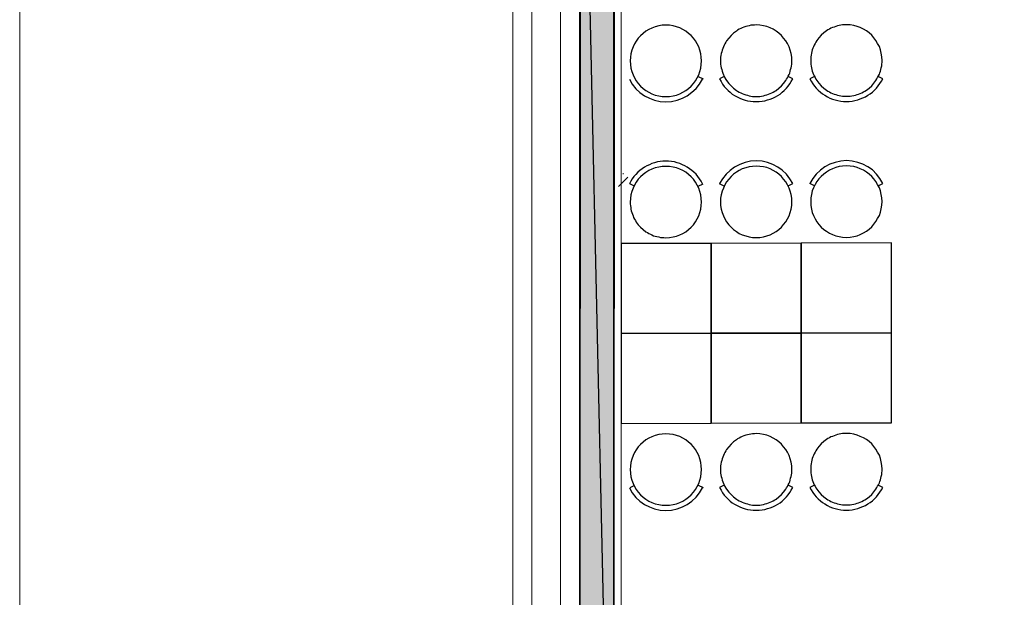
# Model space of a CAD drawing. Header units: millimetres. Extents: x 13115352 to 26511604, y 2875787 to 5794155.
# Tile 86 of 115: x 13250540 to 13257200, y 2883815 to 2887725. Entities that reach past the tile are written whole.
import ezdxf

# ---------------------------------------------------------------- set-up
doc = ezdxf.new("R2010")
doc.units = ezdxf.units.MM
doc.layers.get('0').update_dxf_attribs({"lineweight": 0})
doc.layers.get('Defpoints').update_dxf_attribs({"lineweight": 0})
doc.layers.add('A Counter', color=7, linetype='Continuous', lineweight=25)
doc.layers.add('CKD Equipments', color=5, linetype='Continuous', lineweight=0)
doc.layers.add('CT-WALL HATCH', color=250, linetype='Continuous')

msp = doc.modelspace()

# ---------------------------------------------------------------- hatches: boundary and pattern name
at = {"true_color": 0xdcdcdc}
h = msp.add_hatch(color=254, dxfattribs=at)
h.paths.add_polyline_path([(13254557.8, 2890841.4), (13254328.2, 2890841.4), (13254557.8, 2880524.5)])
h.paths.add_polyline_path([(13254328.2, 2890841.4), (13254557.8, 2880524.5), (13254328.2, 2880524.5)])
at = {"layer": 'CT-WALL HATCH'}
h = msp.add_hatch(dxfattribs=at)
h.set_pattern_fill('ANSI31', color=0, scale=50)
h.set_pattern_definition([(45, (-64356.44, 0), (-112.2532015, 112.2532015), [])])
h.paths.add_polyline_path([(13255253.8, 2881295.1, 0.006604), (13255222.3, 2881294.7), (13255222.3, 2880157.1), (13255253.8, 2880157.1)])
h.paths.add_polyline_path([(13257676.3, 2881297.6, 0.006603), (13257644.7, 2881298), (13257644.7, 2880160), (13257676.3, 2880160)])
h.paths.add_polyline_path([(13254613.3, 2895259.6), (13254997, 2895259.6), (13254997, 2895432.6), (13254613.3, 2895432.6)], flags=9)
h.paths.add_polyline_path([(13255577.7, 2897126.7), (13255876.1, 2897126.7), (13255876.1, 2897298.9), (13255577.7, 2897298.9)], flags=9)
h.paths.add_polyline_path([(13255088.7, 2895190.2), (13255387.2, 2895190.2), (13255387.2, 2895362.4), (13255088.7, 2895362.4)], flags=9)
h.paths.add_polyline_path([(13256189, 2895240.9), (13256368.7, 2895240.9), (13256368.7, 2895411.5), (13256189, 2895411.5)], flags=9)
h.paths.add_polyline_path([(13256077.9, 2895581.4), (13256712, 2895581.4), (13256712, 2895907.4), (13256077.9, 2895907.4)], flags=9)
h.paths.add_polyline_path([(13256631.7, 2895160.5), (13257176, 2895160.5), (13257176, 2895564.1), (13256631.7, 2895564.1)], flags=9)
h.paths.add_polyline_path([(13255569.4, 2895240), (13255749, 2895240), (13255749, 2895410.6), (13255569.4, 2895410.6)], flags=9)
h.paths.add_polyline_path([(13265998.5, 2891210.9), (13266591.6, 2891210.9), (13266591.6, 2891541.4), (13265998.5, 2891541.4)], flags=9)
h.paths.add_polyline_path([(13262488.9, 2896869.7), (13262913.4, 2896869.8), (13262913.5, 2896569.5), (13262488.9, 2896569.4)], flags=9)
h.paths.add_polyline_path([(13254613.3, 2896377.2), (13254997, 2896377.2), (13254997, 2896550.1), (13254613.3, 2896550.1)], flags=9)
h.paths.add_polyline_path([(13274583.1, 2894878.2), (13275501.8, 2894878.2), (13275501.8, 2895211.9), (13274583.1, 2895211.9)], flags=9)
h.paths.add_polyline_path([(13255093.9, 2896197.4), (13255428.4, 2896197.4), (13255428.4, 2896481.7), (13255093.9, 2896481.7)], flags=9)
h.paths.add_polyline_path([(13257121.5, 2895833.2), (13257820, 2895833.2), (13257820, 2896083.4), (13257121.5, 2896083.4)], flags=9)
h.paths.add_polyline_path([(13256284.8, 2896047.4), (13257232.3, 2896047.4), (13257232.3, 2896411.3), (13256284.8, 2896411.3)], flags=9)
h.paths.add_polyline_path([(13254807.1, 2897027.2), (13255190.8, 2897027.2), (13255190.8, 2897200.1), (13254807.1, 2897200.1)], flags=9)
h.paths.add_polyline_path([(13256182, 2896646.4), (13256776.5, 2896646.4), (13256776.5, 2896758.3), (13256182, 2896758.3)], flags=9)
h.paths.add_polyline_path([(13256858.8, 2896721.8), (13257320, 2896721.8), (13257320, 2896912.9), (13256858.8, 2896912.9)], flags=9)
h.paths.add_polyline_path([(13257897.4, 2896557.1), (13258678.6, 2896557.1), (13258678.6, 2896729.1), (13257897.4, 2896729.1)], flags=9)
h.paths.add_polyline_path([(13257870.2, 2896868.6), (13258146.1, 2896868.6), (13258146.1, 2896964.2), (13257870.2, 2896964.2)], flags=9)
h.paths.add_polyline_path([(13258284.5, 2896868.6), (13258560.5, 2896868.6), (13258560.5, 2896964.2), (13258284.5, 2896964.2)], flags=9)
h.paths.add_polyline_path([(13257170.8, 2896895), (13257915.7, 2896895), (13257915.7, 2897222.1), (13257170.8, 2897222.1)], flags=9)
h.paths.add_polyline_path([(13257289.2, 2895186.4), (13257885, 2895186.4), (13257885, 2895513.6), (13257289.2, 2895513.6)], flags=9)
h.paths.add_polyline_path([(13258190.6, 2895215), (13258471.7, 2895215), (13258471.7, 2895387.9), (13258190.6, 2895387.9)], flags=9)
h.paths.add_polyline_path([(13269203.1, 2893366.2), (13269896.9, 2893366.2), (13269896.9, 2893900.9), (13269203.1, 2893900.9)], flags=9)
h.paths.add_polyline_path([(13270346.1, 2893366.2), (13271039.9, 2893366.2), (13271039.9, 2893900.9), (13270346.1, 2893900.9)], flags=9)
h.paths.add_polyline_path([(13266292.9, 2896397.6), (13266829.7, 2896397.6), (13266829.7, 2896647.9), (13266292.9, 2896647.9)], flags=9)
h.paths.add_polyline_path([(13265606, 2896735.8), (13266020.7, 2896735.8), (13266020.7, 2896965.1), (13265606, 2896965.1)], flags=9)
h.paths.add_polyline_path([(13266787.6, 2895949.3), (13267642, 2895949.3), (13267642, 2896283), (13266787.6, 2896283)], flags=9)
h.paths.add_polyline_path([(13267670.7, 2896473), (13268206, 2896473), (13268206, 2896703.5), (13267670.7, 2896703.5)], flags=9)
h.paths.add_polyline_path([(13267386.1, 2896766.2), (13267723, 2896766.2), (13267723, 2896994.7), (13267386.1, 2896994.7)], flags=9)
h.paths.add_polyline_path([(13267004, 2896627.6), (13267377.8, 2896627.6), (13267377.8, 2896858.1), (13267004, 2896858.1)], flags=9)
h.paths.add_polyline_path([(13265895.5, 2895963.8), (13266730.2, 2895963.8), (13266730.2, 2896354.3), (13265895.5, 2896354.3)], flags=9)
h.paths.add_polyline_path([(13260528.9, 2896871.5), (13260953.4, 2896871.5), (13260953.5, 2896571.2), (13260528.9, 2896571.1)], flags=9)
h.paths.add_polyline_path([(13261018.9, 2896870.9), (13261443.4, 2896871), (13261443.5, 2896570.6), (13261018.9, 2896570.6)], flags=9)
h.paths.add_polyline_path([(13261508.9, 2896870.9), (13261933.4, 2896871), (13261933.5, 2896570.6), (13261508.9, 2896570.6)], flags=9)
h.paths.add_polyline_path([(13261998.9, 2896870.3), (13262423.4, 2896870.4), (13262423.5, 2896570.1), (13261998.9, 2896570)], flags=9)
h.paths.add_polyline_path([(13262108.6, 2896092.8), (13263104.4, 2896092.8), (13263104.4, 2896323.3), (13262108.6, 2896323.3)], flags=9)
h.paths.add_polyline_path([(13261189.6, 2895968.2), (13261815.7, 2895968.2), (13261815.7, 2896358.7), (13261189.6, 2896358.7)], flags=9)
h.paths.add_polyline_path([(13263921.3, 2895968.2), (13264270.1, 2895968.2), (13264270.1, 2896358.7), (13263921.3, 2896358.7)], flags=9)
h.paths.add_polyline_path([(13263793.6, 2896870.9), (13264218.2, 2896871), (13264218.2, 2896570.6), (13263793.7, 2896570.6)], flags=9)
h.paths.add_polyline_path([(13264283.6, 2896870.3), (13264708.2, 2896870.4), (13264708.2, 2896570.1), (13264283.7, 2896570)], flags=9)
h.paths.add_polyline_path([(13263183.8, 2896683.6), (13263680.9, 2896683.6), (13263680.9, 2897014.1), (13263183.8, 2897014.1)], flags=9)
h.paths.add_polyline_path([(13260024.2, 2896356.8), (13260625, 2896356.8), (13260625, 2896587.3), (13260024.2, 2896587.3)], flags=9)
h.paths.add_polyline_path([(13273237.9, 2896471.6), (13273532.1, 2896471.6), (13273532.1, 2896747.9), (13273237.9, 2896747.9)], flags=9)
h.paths.add_polyline_path([(13275738.8, 2893507.8), (13275943.9, 2893507.8), (13275943.9, 2893699.9), (13275738.8, 2893699.9)], flags=9)
h.paths.add_polyline_path([(13273817.7, 2896212.8), (13274112.5, 2896212.8), (13274112.5, 2896490.8), (13273817.7, 2896490.8)], flags=9)
h.paths.add_polyline_path([(13273237.9, 2895544.6), (13273532.1, 2895544.6), (13273532.1, 2895820.9), (13273237.9, 2895820.9)], flags=9)
h.paths.add_polyline_path([(13275185.3, 2893404.3), (13275390.4, 2893404.3), (13275390.4, 2893596.4), (13275185.3, 2893596.4)], flags=9)
h.paths.add_polyline_path([(13273817.7, 2896937.8), (13274112.5, 2896937.8), (13274112.5, 2897215.8), (13273817.7, 2897215.8)], flags=9)
h.paths.add_polyline_path([(13275523.3, 2894397.9), (13275882.5, 2894397.9), (13275882.5, 2894729.2), (13275523.3, 2894729.2)], flags=9)
h.paths.add_polyline_path([(13275672.1, 2896108.3), (13276121.6, 2896108.3), (13276121.6, 2896385), (13275672.1, 2896385)], flags=9)
h.paths.add_polyline_path([(13271692.2, 2893440), (13271968.8, 2893440), (13271968.8, 2893716), (13271692.2, 2893716)], flags=9)
h.paths.add_polyline_path([(13273767.6, 2893360.9), (13274476.7, 2893360.9), (13274476.7, 2893553), (13273767.6, 2893553)], flags=9)
h.paths.add_polyline_path([(13273179.8, 2893325), (13273672.4, 2893325), (13273672.4, 2893687.9), (13273179.8, 2893687.9)], flags=9)
h.paths.add_polyline_path([(13272245.8, 2893727.4), (13273032.7, 2893727.4), (13273032.7, 2893919.5), (13272245.8, 2893919.5)], flags=9)
h.paths.add_polyline_path([(13271645.6, 2893913.4), (13272031.3, 2893913.4), (13272031.3, 2894247), (13271645.6, 2894247)], flags=9)
h.paths.add_polyline_path([(13273714.7, 2895464.6), (13274314.6, 2895464.6), (13274314.6, 2895897.2), (13273714.7, 2895897.2)], flags=9)
h.paths.add_polyline_path([(13275568, 2895534.1), (13276183.1, 2895534.1), (13276183.1, 2895812.1), (13275568, 2895812.1)], flags=9)
h.paths.add_polyline_path([(13275676.5, 2896633.4), (13276032.2, 2896633.4), (13276032.2, 2896825.5), (13275676.5, 2896825.5)], flags=9)
h.paths.add_polyline_path([(13275657.5, 2897048.3), (13276013.1, 2897048.3), (13276013.1, 2897240.4), (13275657.5, 2897240.4)], flags=9)
h.paths.add_polyline_path([(13261965.4, 2897935.8), (13264664.7, 2897935.8), (13264664.7, 2898911.2), (13261965.4, 2898911.2)], flags=9)
h.paths.add_polyline_path([(13264904.8, 2891679.6), (13265559.2, 2891679.6), (13265559.2, 2892060.4), (13264904.8, 2892060.4)], flags=9)
h.paths.add_polyline_path([(13267917.9, 2897652.9), (13268685.2, 2897652.9), (13268685.2, 2897831.9), (13267917.9, 2897831.9)], flags=9)
h.paths.add_polyline_path([(13268266.5, 2893635.1), (13268851.1, 2893635.1), (13268851.1, 2893968.7), (13268266.5, 2893968.7)], flags=9)
h.paths.add_polyline_path([(13267678.6, 2893349.1), (13268128, 2893349.1), (13268128, 2893579.7), (13267678.6, 2893579.7)], flags=9)
h.paths.add_polyline_path([(13263906.3, 2891268), (13264702.3, 2891268), (13264702.3, 2891498), (13263906.3, 2891498)], flags=9)
h.paths.add_polyline_path([(13255760.1, 2881939.3), (13256953.7, 2881939.3), (13256953.7, 2882155.6), (13255760.1, 2882155.6)], flags=9)

# ---------------------------------------------------------------- linework, layer by layer
at = {"color": 7, "linetype": 'Continuous', "lineweight": 30}
for p, q in [((13254332.9, 2897594.3), (13254328.2, 2880025.1)), ((13254562.5, 2895028.3), (13254557.8, 2880524.5))]:
    msp.add_line(p, q, dxfattribs=at)
at = {"color": 8, "linetype": 'Continuous', "lineweight": 9}
for p, q in [((13254622.4, 2886686.8), (13254622.4, 2886678.2)), ((13254654, 2886658.1), (13254589.4, 2886595))]:
    msp.add_line(p, q, dxfattribs=at)
at = {"color": 3, "ltscale": 0.25}
for points in [[(13293030, 2900504.5), (13250539.8, 2900504.5), (13250539.8, 2875787), (13293030, 2875787)], [(13254003.9, 2899096.1), (13277029.1, 2899096.1), (13277029.1, 2878819.9), (13254003.9, 2878819.9)], [(13254197.1, 2898902.9), (13276835.9, 2898902.9), (13276835.9, 2879013.1), (13254197.1, 2879013.1)]]:
    msp.add_lwpolyline(points, close=True, dxfattribs=at)
at = {"color": 254, "linetype": 'Continuous', "lineweight": 25, "true_color": 0xdcdcdc}
for points in [[(13254557.8, 2890841.4), (13254328.2, 2890841.4), (13254557.8, 2880524.5)], [(13254328.2, 2890841.4), (13254557.8, 2880524.5), (13254328.2, 2880524.5)]]:
    msp.add_lwpolyline(points, close=True, dxfattribs=at)
at = {"color": 254, "linetype": 'Continuous', "lineweight": -2, "true_color": 0xdcdcdc}
for points in [[(13254557.8, 2890841.4), (13254328.2, 2890841.4), (13254557.8, 2880524.5)], [(13254328.2, 2890841.4), (13254557.8, 2880524.5), (13254328.2, 2880524.5)]]:
    msp.add_lwpolyline(points, close=True, dxfattribs=at)
at = {"layer": 'A Counter', "linetype": 'Continuous', "lineweight": 25}
for p, q in [((13255128.7, 2887339.5), (13255161.8, 2887323.8)), ((13255915.2, 2886599.9), (13255883.6, 2886615.7)), ((13254698.2, 2886597.1), (13254666.6, 2886614.3)), ((13255128.7, 2886598.5), (13255161.8, 2886614.3)), ((13255305.3, 2886598.5), (13255273.7, 2886614.3)), ((13254698.2, 2884572), (13254666.6, 2884556.2)), ((13255128.7, 2884573.4), (13255161.8, 2884557.7))]:
    msp.add_line(p, q, dxfattribs=at)
for points in [[(13254910.6, 2887688.3), (13254886.2, 2887686.8), (13254861.8, 2887682.5), (13254838.9, 2887676.8), (13254815.9, 2887668.2), (13254795.8, 2887658.1), (13254775.7, 2887646.6), (13254757.1, 2887632.3), (13254739.8, 2887616.5), (13254724.1, 2887599.3), (13254709.7, 2887580.6), (13254698.2, 2887560.5), (13254688.2, 2887540.5), (13254679.6, 2887517.5), (13254673.8, 2887494.5), (13254671, 2887470.1), (13254669.5, 2887445.7), (13254671, 2887421.3), (13254673.8, 2887396.9), (13254679.6, 2887374), (13254688.2, 2887351), (13254698.2, 2887330.9), (13254709.7, 2887310.8), (13254724.1, 2887292.2), (13254739.8, 2887275), (13254757.1, 2887259.2), (13254775.7, 2887244.8), (13254795.8, 2887233.3), (13254815.9, 2887223.3), (13254838.9, 2887214.7), (13254861.8, 2887208.9), (13254886.2, 2887206.1), (13254910.6, 2887204.6), (13254935, 2887206.1), (13254959.4, 2887208.9), (13254982.4, 2887214.7), (13255003.9, 2887223.3), (13255025.4, 2887233.3), (13255045.5, 2887246.3), (13255064.2, 2887259.2), (13255081.4, 2887275), (13255097.2, 2887292.2), (13255110.1, 2887310.8), (13255123, 2887330.9), (13255133.1, 2887352.5), (13255140.2, 2887374), (13255147.4, 2887396.9), (13255150.3, 2887421.3), (13255151.7, 2887445.7), (13255150.3, 2887471.6), (13255147.4, 2887494.5), (13255140.2, 2887518.9), (13255133.1, 2887540.5), (13255123, 2887562), (13255110.1, 2887582.1), (13255097.2, 2887600.7), (13255081.4, 2887617.9), (13255064.2, 2887632.3), (13255045.5, 2887646.6), (13255025.4, 2887658.1), (13255003.9, 2887669.6), (13254982.4, 2887676.8), (13254959.4, 2887682.5), (13254935, 2887686.8)], [(13255522, 2887689.7), (13255509.1, 2887688.3), (13255496.1, 2887688.3), (13255484.7, 2887686.8), (13255473.2, 2887684), (13255461.7, 2887681.1), (13255450.2, 2887678.2), (13255438.7, 2887673.9), (13255427.3, 2887669.6), (13255417.2, 2887665.3), (13255407.2, 2887659.6), (13255395.7, 2887653.8), (13255387.1, 2887648.1), (13255368.4, 2887633.7), (13255351.2, 2887617.9), (13255335.4, 2887600.7), (13255321.1, 2887582.1), (13255315.3, 2887572), (13255309.6, 2887562), (13255303.8, 2887551.9), (13255299.5, 2887540.5), (13255295.2, 2887530.4), (13255290.9, 2887518.9), (13255288, 2887507.4), (13255285.2, 2887496), (13255282.3, 2887483), (13255280.9, 2887471.6), (13255280.9, 2887458.6), (13255280.9, 2887447.2), (13255280.9, 2887434.3), (13255280.9, 2887422.8), (13255282.3, 2887409.9), (13255285.2, 2887398.4), (13255288, 2887386.9), (13255290.9, 2887375.4), (13255295.2, 2887363.9), (13255299.5, 2887352.5), (13255303.8, 2887342.4), (13255309.6, 2887332.4), (13255315.3, 2887320.9), (13255321.1, 2887312.3), (13255335.4, 2887293.6), (13255351.2, 2887276.4), (13255368.4, 2887260.6), (13255387.1, 2887246.3), (13255395.7, 2887240.5), (13255407.2, 2887234.8), (13255417.2, 2887229), (13255427.3, 2887224.7), (13255438.7, 2887220.4), (13255450.2, 2887216.1), (13255461.7, 2887213.2), (13255473.2, 2887210.4), (13255484.7, 2887207.5), (13255496.1, 2887206.1), (13255509.1, 2887206.1), (13255522, 2887206.1), (13255533.4, 2887206.1), (13255546.4, 2887206.1), (13255557.8, 2887207.5), (13255570.8, 2887210.4), (13255582.2, 2887213.2), (13255593.7, 2887216.1), (13255603.8, 2887220.4), (13255615.2, 2887224.7), (13255626.7, 2887229), (13255636.8, 2887234.8), (13255646.8, 2887240.5), (13255656.9, 2887246.3), (13255675.5, 2887260.6), (13255692.7, 2887276.4), (13255707.1, 2887293.6), (13255721.4, 2887312.3), (13255727.2, 2887322.3), (13255732.9, 2887332.4), (13255738.7, 2887342.4), (13255744.4, 2887353.9), (13255748.7, 2887363.9), (13255751.6, 2887375.4), (13255754.5, 2887386.9), (13255757.3, 2887398.4), (13255760.2, 2887411.3), (13255761.6, 2887422.8), (13255763.1, 2887435.7), (13255763.1, 2887447.2), (13255761.6, 2887471.6), (13255757.3, 2887496), (13255751.6, 2887518.9), (13255744.4, 2887541.9), (13255732.9, 2887563.4), (13255721.4, 2887582.1), (13255707.1, 2887600.7), (13255692.7, 2887617.9), (13255675.5, 2887633.7), (13255656.9, 2887648.1), (13255636.8, 2887659.6), (13255615.2, 2887669.6), (13255593.7, 2887678.2), (13255570.8, 2887684), (13255546.4, 2887688.3)], [(13256131.9, 2887691.1), (13256119, 2887689.7), (13256106.1, 2887689.7), (13256094.6, 2887688.3), (13256083.1, 2887685.4), (13256071.6, 2887682.5), (13256060.1, 2887679.7), (13256048.6, 2887675.3), (13256037.2, 2887671), (13256027.1, 2887666.7), (13256017.1, 2887661), (13256005.6, 2887655.3), (13255997, 2887649.5), (13255978.3, 2887635.2), (13255961.1, 2887619.4), (13255945.3, 2887602.2), (13255931, 2887583.5), (13255925.2, 2887573.5), (13255919.5, 2887563.4), (13255913.7, 2887553.4), (13255909.4, 2887541.9), (13255905.1, 2887531.8), (13255900.8, 2887520.4), (13255898, 2887508.9), (13255895.1, 2887497.4), (13255892.2, 2887484.5), (13255890.8, 2887473), (13255890.8, 2887460.1), (13255890.8, 2887448.6), (13255890.8, 2887435.7), (13255890.8, 2887424.2), (13255892.2, 2887411.3), (13255895.1, 2887399.8), (13255898, 2887388.3), (13255900.8, 2887376.8), (13255905.1, 2887365.4), (13255909.4, 2887353.9), (13255913.7, 2887343.8), (13255919.5, 2887333.8), (13255925.2, 2887322.3), (13255931, 2887313.7), (13255945.3, 2887295), (13255961.1, 2887277.8), (13255978.3, 2887262), (13255997, 2887247.7), (13256005.6, 2887241.9), (13256017.1, 2887236.2), (13256027.1, 2887230.5), (13256037.2, 2887226.2), (13256048.6, 2887221.9), (13256060.1, 2887217.6), (13256071.6, 2887214.7), (13256083.1, 2887211.8), (13256094.6, 2887208.9), (13256106.1, 2887207.5), (13256119, 2887207.5), (13256131.9, 2887207.5), (13256143.4, 2887207.5), (13256156.3, 2887207.5), (13256167.8, 2887208.9), (13256180.7, 2887211.8), (13256192.2, 2887214.7), (13256203.6, 2887217.6), (13256213.7, 2887221.9), (13256225.2, 2887226.2), (13256236.6, 2887230.5), (13256246.7, 2887236.2), (13256256.7, 2887241.9), (13256266.8, 2887247.7), (13256285.4, 2887262), (13256302.7, 2887277.8), (13256317, 2887295), (13256331.4, 2887313.7), (13256337.1, 2887323.8), (13256342.8, 2887333.8), (13256348.6, 2887343.8), (13256354.3, 2887355.3), (13256358.6, 2887365.4), (13256361.5, 2887376.8), (13256364.4, 2887388.3), (13256367.2, 2887399.8), (13256370.1, 2887412.7), (13256371.5, 2887424.2), (13256373, 2887437.1), (13256373, 2887448.6), (13256371.5, 2887473), (13256367.2, 2887497.4), (13256361.5, 2887520.4), (13256354.3, 2887543.3), (13256342.8, 2887564.8), (13256331.4, 2887583.5), (13256317, 2887602.2), (13256302.7, 2887619.4), (13256285.4, 2887635.2), (13256266.8, 2887649.5), (13256246.7, 2887661), (13256225.2, 2887671), (13256203.6, 2887679.7), (13256180.7, 2887685.4), (13256156.3, 2887689.7)], [(13254910.6, 2886248.3), (13254935, 2886249.8), (13254959.4, 2886254.1), (13254982.4, 2886259.8), (13255003.9, 2886268.4), (13255025.4, 2886278.5), (13255045.5, 2886290), (13255064.2, 2886304.3), (13255081.4, 2886320.1), (13255097.2, 2886337.3), (13255110.1, 2886356), (13255123, 2886376.1), (13255133.1, 2886396.2), (13255140.2, 2886419.1), (13255147.4, 2886442.1), (13255150.3, 2886466.5), (13255151.7, 2886490.9), (13255150.3, 2886515.3), (13255147.4, 2886539.7), (13255140.2, 2886562.6), (13255133.1, 2886585.6), (13255123, 2886605.7), (13255110.1, 2886625.8), (13255097.2, 2886644.4), (13255081.4, 2886661.6), (13255064.2, 2886677.4), (13255045.5, 2886691.8), (13255025.4, 2886703.3), (13255003.9, 2886713.3), (13254982.4, 2886721.9), (13254959.4, 2886727.7), (13254935, 2886730.5), (13254910.6, 2886732), (13254886.2, 2886730.5), (13254861.8, 2886727.7), (13254838.9, 2886721.9), (13254815.9, 2886713.3), (13254795.8, 2886703.3), (13254775.7, 2886690.4), (13254757.1, 2886677.4), (13254739.8, 2886661.6), (13254724.1, 2886644.4), (13254709.7, 2886625.8), (13254698.2, 2886605.7), (13254688.2, 2886584.2), (13254679.6, 2886562.6), (13254673.8, 2886539.7), (13254671, 2886515.3), (13254669.5, 2886490.9), (13254669.5, 2886478), (13254671, 2886465), (13254672.4, 2886453.6), (13254673.8, 2886442.1), (13254676.7, 2886430.6), (13254679.6, 2886419.1), (13254683.9, 2886407.6), (13254688.2, 2886396.2), (13254692.5, 2886386.1), (13254698.2, 2886374.6), (13254704, 2886364.6), (13254709.7, 2886354.5), (13254724.1, 2886337.3), (13254739.8, 2886320.1), (13254757.1, 2886304.3), (13254775.7, 2886290), (13254785.8, 2886284.2), (13254795.8, 2886278.5), (13254805.9, 2886272.7), (13254815.9, 2886268.4), (13254827.4, 2886262.7), (13254838.9, 2886259.8), (13254850.3, 2886257), (13254861.8, 2886254.1), (13254873.3, 2886251.2), (13254886.2, 2886249.8), (13254897.7, 2886249.8)], [(13255522, 2886249.8), (13255546.4, 2886251.2), (13255570.8, 2886255.5), (13255593.7, 2886261.3), (13255615.2, 2886268.4), (13255636.8, 2886279.9), (13255656.9, 2886291.4), (13255675.5, 2886305.7), (13255692.7, 2886321.5), (13255707.1, 2886338.8), (13255721.4, 2886357.4), (13255732.9, 2886377.5), (13255744.4, 2886397.6), (13255751.6, 2886420.6), (13255757.3, 2886443.5), (13255761.6, 2886467.9), (13255763.1, 2886492.3), (13255761.6, 2886516.7), (13255757.3, 2886541.1), (13255751.6, 2886564.1), (13255744.4, 2886585.6), (13255732.9, 2886607.1), (13255721.4, 2886627.2), (13255707.1, 2886645.9), (13255692.7, 2886663.1), (13255675.5, 2886678.9), (13255656.9, 2886691.8), (13255636.8, 2886704.7), (13255615.2, 2886714.7), (13255593.7, 2886723.4), (13255570.8, 2886729.1), (13255546.4, 2886732), (13255522, 2886733.4), (13255496.1, 2886732), (13255473.2, 2886729.1), (13255450.2, 2886721.9), (13255427.3, 2886714.7), (13255407.2, 2886704.7), (13255387.1, 2886691.8), (13255368.4, 2886678.9), (13255351.2, 2886663.1), (13255335.4, 2886645.9), (13255321.1, 2886627.2), (13255309.6, 2886607.1), (13255299.5, 2886585.6), (13255290.9, 2886564.1), (13255285.2, 2886539.7), (13255280.9, 2886516.7), (13255280.9, 2886490.9), (13255280.9, 2886466.5), (13255285.2, 2886442.1), (13255290.9, 2886419.1), (13255299.5, 2886397.6), (13255309.6, 2886376.1), (13255321.1, 2886356), (13255335.4, 2886337.3), (13255351.2, 2886320.1), (13255368.4, 2886304.3), (13255387.1, 2886291.4), (13255407.2, 2886278.5), (13255427.3, 2886268.4), (13255450.2, 2886261.3), (13255473.2, 2886255.5), (13255496.1, 2886251.2)], [(13256131.9, 2886251.2), (13256156.3, 2886252.6), (13256180.7, 2886257), (13256203.6, 2886262.7), (13256225.2, 2886269.9), (13256246.7, 2886281.3), (13256266.8, 2886292.8), (13256285.4, 2886307.2), (13256302.7, 2886323), (13256317, 2886340.2), (13256331.4, 2886358.8), (13256342.8, 2886378.9), (13256354.3, 2886399), (13256361.5, 2886422), (13256367.2, 2886444.9), (13256371.5, 2886469.3), (13256373, 2886493.7), (13256371.5, 2886518.1), (13256367.2, 2886542.5), (13256361.5, 2886565.5), (13256354.3, 2886587), (13256342.8, 2886608.5), (13256331.4, 2886628.6), (13256317, 2886647.3), (13256302.7, 2886664.5), (13256285.4, 2886680.3), (13256266.8, 2886693.2), (13256246.7, 2886706.1), (13256225.2, 2886716.2), (13256203.6, 2886724.8), (13256180.7, 2886730.5), (13256156.3, 2886733.4), (13256131.9, 2886734.8), (13256106.1, 2886733.4), (13256083.1, 2886730.5), (13256060.1, 2886723.4), (13256037.2, 2886716.2), (13256017.1, 2886706.1), (13255997, 2886693.2), (13255978.3, 2886680.3), (13255961.1, 2886664.5), (13255945.3, 2886647.3), (13255931, 2886628.6), (13255919.5, 2886608.5), (13255909.4, 2886587), (13255900.8, 2886565.5), (13255895.1, 2886541.1), (13255890.8, 2886518.1), (13255890.8, 2886492.3), (13255890.8, 2886467.9), (13255895.1, 2886443.5), (13255900.8, 2886420.6), (13255909.4, 2886399), (13255919.5, 2886377.5), (13255931, 2886357.4), (13255945.3, 2886338.8), (13255961.1, 2886321.5), (13255978.3, 2886305.7), (13255997, 2886292.8), (13256017.1, 2886279.9), (13256037.2, 2886269.9), (13256060.1, 2886262.7), (13256083.1, 2886257), (13256106.1, 2886252.6)], [(13254607.8, 2885601.1), (13255216.3, 2885602.5), (13255216.3, 2886211), (13254607.8, 2886209.6)], [(13255216.3, 2885602.5), (13255826.2, 2885604), (13255826.2, 2886212.5), (13255216.3, 2886211)], [(13255826.2, 2885604), (13256436.1, 2885605.4), (13256436.1, 2886213.9), (13255826.2, 2886212.5)], [(13254607.8, 2884992.6), (13255216.3, 2884994.1), (13255216.3, 2885602.5), (13254607.8, 2885601.1)], [(13255216.3, 2884994.1), (13255826.2, 2884995.5), (13255826.2, 2885604), (13255216.3, 2885602.5)], [(13255826.2, 2884995.5), (13256436.1, 2884996.9), (13256436.1, 2885605.4), (13255826.2, 2885604)], [(13254910.6, 2884922.2), (13254886.2, 2884920.7), (13254861.8, 2884916.4), (13254838.9, 2884910.7), (13254815.9, 2884902.1), (13254795.8, 2884892), (13254775.7, 2884880.5), (13254757.1, 2884866.2), (13254739.8, 2884850.4), (13254724.1, 2884833.2), (13254709.7, 2884814.5), (13254698.2, 2884794.4), (13254688.2, 2884774.4), (13254679.6, 2884751.4), (13254673.8, 2884728.4), (13254671, 2884704), (13254669.5, 2884679.6), (13254671, 2884655.2), (13254673.8, 2884630.8), (13254679.6, 2884607.9), (13254688.2, 2884584.9), (13254698.2, 2884564.8), (13254709.7, 2884544.7), (13254724.1, 2884526.1), (13254739.8, 2884508.9), (13254757.1, 2884493.1), (13254775.7, 2884478.7), (13254795.8, 2884467.2), (13254815.9, 2884457.2), (13254838.9, 2884448.6), (13254861.8, 2884442.8), (13254886.2, 2884440), (13254910.6, 2884438.5), (13254935, 2884440), (13254959.4, 2884442.8), (13254982.4, 2884448.6), (13255003.9, 2884457.2), (13255025.4, 2884467.2), (13255045.5, 2884480.2), (13255064.2, 2884493.1), (13255081.4, 2884508.9), (13255097.2, 2884526.1), (13255110.1, 2884544.7), (13255123, 2884564.8), (13255133.1, 2884586.4), (13255140.2, 2884607.9), (13255147.4, 2884630.8), (13255150.3, 2884655.2), (13255151.7, 2884679.6), (13255150.3, 2884705.5), (13255147.4, 2884728.4), (13255140.2, 2884752.8), (13255133.1, 2884774.4), (13255123, 2884795.9), (13255110.1, 2884816), (13255097.2, 2884834.6), (13255081.4, 2884851.8), (13255064.2, 2884866.2), (13255045.5, 2884880.5), (13255025.4, 2884892), (13255003.9, 2884903.5), (13254982.4, 2884910.7), (13254959.4, 2884916.4), (13254935, 2884920.7)], [(13255522, 2884923.6), (13255509.1, 2884922.2), (13255496.1, 2884922.2), (13255484.7, 2884920.7), (13255473.2, 2884917.9), (13255461.7, 2884915), (13255450.2, 2884912.1), (13255438.7, 2884907.8), (13255427.3, 2884903.5), (13255417.2, 2884899.2), (13255407.2, 2884893.5), (13255395.7, 2884887.7), (13255387.1, 2884882), (13255368.4, 2884867.6), (13255351.2, 2884851.8), (13255335.4, 2884834.6), (13255321.1, 2884816), (13255315.3, 2884805.9), (13255309.6, 2884795.9), (13255303.8, 2884785.8), (13255299.5, 2884774.4), (13255295.2, 2884764.3), (13255290.9, 2884752.8), (13255288, 2884741.3), (13255285.2, 2884729.9), (13255282.3, 2884716.9), (13255280.9, 2884705.5), (13255280.9, 2884692.6), (13255280.9, 2884681.1), (13255280.9, 2884668.2), (13255280.9, 2884656.7), (13255282.3, 2884643.8), (13255285.2, 2884632.3), (13255288, 2884620.8), (13255290.9, 2884609.3), (13255295.2, 2884597.8), (13255299.5, 2884586.4), (13255303.8, 2884576.3), (13255309.6, 2884566.3), (13255315.3, 2884554.8), (13255321.1, 2884546.2), (13255335.4, 2884527.5), (13255351.2, 2884510.3), (13255368.4, 2884494.5), (13255387.1, 2884480.2), (13255395.7, 2884474.4), (13255407.2, 2884468.7), (13255417.2, 2884462.9), (13255427.3, 2884458.6), (13255438.7, 2884454.3), (13255450.2, 2884450), (13255461.7, 2884447.1), (13255473.2, 2884444.3), (13255484.7, 2884441.4), (13255496.1, 2884440), (13255509.1, 2884440), (13255522, 2884440), (13255533.4, 2884440), (13255546.4, 2884440), (13255557.8, 2884441.4), (13255570.8, 2884444.3), (13255582.2, 2884447.1), (13255593.7, 2884450), (13255603.8, 2884454.3), (13255615.2, 2884458.6), (13255626.7, 2884462.9), (13255636.8, 2884468.7), (13255646.8, 2884474.4), (13255656.9, 2884480.2), (13255675.5, 2884494.5), (13255692.7, 2884510.3), (13255707.1, 2884527.5), (13255721.4, 2884546.2), (13255727.2, 2884556.2), (13255732.9, 2884566.3), (13255738.7, 2884576.3), (13255744.4, 2884587.8), (13255748.7, 2884597.8), (13255751.6, 2884609.3), (13255754.5, 2884620.8), (13255757.3, 2884632.3), (13255760.2, 2884645.2), (13255761.6, 2884656.7), (13255763.1, 2884669.6), (13255763.1, 2884681.1), (13255761.6, 2884705.5), (13255757.3, 2884729.9), (13255751.6, 2884752.8), (13255744.4, 2884775.8), (13255732.9, 2884797.3), (13255721.4, 2884816), (13255707.1, 2884834.6), (13255692.7, 2884851.8), (13255675.5, 2884867.6), (13255656.9, 2884882), (13255636.8, 2884893.5), (13255615.2, 2884903.5), (13255593.7, 2884912.1), (13255570.8, 2884917.9), (13255546.4, 2884922.2)], [(13256131.9, 2884925), (13256119, 2884923.6), (13256106.1, 2884923.6), (13256094.6, 2884922.2), (13256083.1, 2884919.3), (13256071.6, 2884916.4), (13256060.1, 2884913.6), (13256048.6, 2884909.3), (13256037.2, 2884904.9), (13256027.1, 2884900.6), (13256017.1, 2884894.9), (13256005.6, 2884889.2), (13255997, 2884883.4), (13255978.3, 2884869.1), (13255961.1, 2884853.3), (13255945.3, 2884836.1), (13255931, 2884817.4), (13255925.2, 2884807.4), (13255919.5, 2884797.3), (13255913.7, 2884787.3), (13255909.4, 2884775.8), (13255905.1, 2884765.7), (13255900.8, 2884754.3), (13255898, 2884742.8), (13255895.1, 2884731.3), (13255892.2, 2884718.4), (13255890.8, 2884706.9), (13255890.8, 2884694), (13255890.8, 2884682.5), (13255890.8, 2884669.6), (13255890.8, 2884658.1), (13255892.2, 2884645.2), (13255895.1, 2884633.7), (13255898, 2884622.2), (13255900.8, 2884610.8), (13255905.1, 2884599.3), (13255909.4, 2884587.8), (13255913.7, 2884577.7), (13255919.5, 2884567.7), (13255925.2, 2884556.2), (13255931, 2884547.6), (13255945.3, 2884529), (13255961.1, 2884511.7), (13255978.3, 2884495.9), (13255997, 2884481.6), (13256005.6, 2884475.9), (13256017.1, 2884470.1), (13256027.1, 2884464.4), (13256037.2, 2884460.1), (13256048.6, 2884455.8), (13256060.1, 2884451.5), (13256071.6, 2884448.6), (13256083.1, 2884445.7), (13256094.6, 2884442.8), (13256106.1, 2884441.4), (13256119, 2884441.4), (13256131.9, 2884441.4), (13256143.4, 2884441.4), (13256156.3, 2884441.4), (13256167.8, 2884442.8), (13256180.7, 2884445.7), (13256192.2, 2884448.6), (13256203.6, 2884451.5), (13256213.7, 2884455.8), (13256225.2, 2884460.1), (13256236.6, 2884464.4), (13256246.7, 2884470.1), (13256256.7, 2884475.9), (13256266.8, 2884481.6), (13256285.4, 2884495.9), (13256302.7, 2884511.7), (13256317, 2884529), (13256331.4, 2884547.6), (13256337.1, 2884557.7), (13256342.8, 2884567.7), (13256348.6, 2884577.7), (13256354.3, 2884589.2), (13256358.6, 2884599.3), (13256361.5, 2884610.8), (13256364.4, 2884622.2), (13256367.2, 2884633.7), (13256370.1, 2884646.6), (13256371.5, 2884658.1), (13256373, 2884671), (13256373, 2884682.5), (13256371.5, 2884706.9), (13256367.2, 2884731.3), (13256361.5, 2884754.3), (13256354.3, 2884777.2), (13256342.8, 2884798.7), (13256331.4, 2884817.4), (13256317, 2884836.1), (13256302.7, 2884853.3), (13256285.4, 2884869.1), (13256266.8, 2884883.4), (13256246.7, 2884894.9), (13256225.2, 2884904.9), (13256203.6, 2884913.6), (13256180.7, 2884919.3), (13256156.3, 2884923.6)]]:
    msp.add_lwpolyline(points, close=True, dxfattribs=at)
for points in [[(13254663.8, 2887322.3), (13254682.4, 2887287.9), (13254706.8, 2887257.7), (13254734.1, 2887231.9), (13254765.7, 2887210.4), (13254798.7, 2887193.2), (13254834.6, 2887180.2), (13254871.9, 2887171.6), (13254910.6, 2887168.8), (13254949.4, 2887171.6), (13254986.7, 2887180.2), (13255022.6, 2887193.2), (13255055.6, 2887210.4), (13255087.1, 2887233.3), (13255114.4, 2887259.2), (13255137.4, 2887289.3), (13255157.5, 2887322.3)], [(13255305.3, 2887339.5), (13255273.7, 2887323.8), (13255283.7, 2887306.5), (13255293.8, 2887289.3), (13255305.3, 2887273.5), (13255318.2, 2887259.2), (13255331.1, 2887246.3), (13255345.4, 2887233.3), (13255359.8, 2887221.9), (13255375.6, 2887211.8), (13255392.8, 2887201.8), (13255410, 2887193.2), (13255427.3, 2887186), (13255445.9, 2887180.2), (13255463.1, 2887175.9), (13255483.2, 2887173.1), (13255501.9, 2887170.2), (13255522, 2887170.2), (13255540.6, 2887170.2), (13255560.7, 2887173.1), (13255579.4, 2887175.9), (13255598, 2887181.7), (13255615.2, 2887187.4), (13255633.9, 2887194.6), (13255651.1, 2887201.8), (13255666.9, 2887211.8), (13255682.7, 2887221.9), (13255697, 2887233.3), (13255711.4, 2887246.3), (13255725.8, 2887260.6), (13255737.2, 2887275), (13255748.7, 2887290.7), (13255758.8, 2887306.5), (13255768.8, 2887323.8), (13255737.2, 2887339.5)], [(13255915.2, 2887341), (13255883.6, 2887325.2), (13255893.7, 2887308), (13255903.7, 2887290.7), (13255915.2, 2887275), (13255928.1, 2887260.6), (13255941, 2887247.7), (13255955.4, 2887234.8), (13255969.7, 2887223.3), (13255985.5, 2887213.2), (13256002.7, 2887203.2), (13256019.9, 2887194.6), (13256037.2, 2887187.4), (13256055.8, 2887181.7), (13256073, 2887177.4), (13256093.1, 2887174.5), (13256111.8, 2887171.6), (13256131.9, 2887171.6), (13256150.5, 2887171.6), (13256170.6, 2887174.5), (13256189.3, 2887177.4), (13256207.9, 2887183.1), (13256225.2, 2887188.9), (13256243.8, 2887196), (13256261, 2887203.2), (13256276.8, 2887213.2), (13256292.6, 2887223.3), (13256307, 2887234.8), (13256321.3, 2887247.7), (13256335.7, 2887262), (13256347.1, 2887276.4), (13256358.6, 2887292.2), (13256368.7, 2887308), (13256378.7, 2887325.2), (13256347.1, 2887341)], [(13255157.5, 2886614.3), (13255148.8, 2886631.5), (13255137.4, 2886648.7), (13255125.9, 2886663.1), (13255114.4, 2886678.9), (13255100, 2886691.8), (13255087.1, 2886704.7), (13255071.3, 2886716.2), (13255055.6, 2886726.2), (13255039.8, 2886736.3), (13255022.6, 2886743.4), (13255005.3, 2886750.6), (13254986.7, 2886756.4), (13254968, 2886762.1), (13254949.4, 2886765), (13254929.3, 2886766.4), (13254910.6, 2886767.8), (13254890.5, 2886766.4), (13254871.9, 2886765), (13254853.2, 2886762.1), (13254834.6, 2886756.4), (13254815.9, 2886750.6), (13254798.7, 2886743.4), (13254781.5, 2886734.8), (13254765.7, 2886726.2), (13254749.9, 2886716.2), (13254734.1, 2886704.7), (13254719.7, 2886691.8), (13254706.8, 2886677.4), (13254693.9, 2886663.1), (13254682.4, 2886647.3), (13254672.4, 2886631.5), (13254663.8, 2886614.3)], [(13255737.2, 2886599.9), (13255768.8, 2886615.7), (13255748.7, 2886648.7), (13255725.8, 2886678.9), (13255697, 2886706.1), (13255666.9, 2886727.7), (13255633.9, 2886744.9), (13255598, 2886757.8), (13255560.7, 2886766.4), (13255522, 2886769.3), (13255483.2, 2886766.4), (13255445.9, 2886757.8), (13255410, 2886744.9), (13255375.6, 2886727.7), (13255345.4, 2886704.7), (13255318.2, 2886678.9), (13255293.8, 2886648.7), (13255273.7, 2886615.7)], [(13256347.1, 2886601.4), (13256378.7, 2886617.2), (13256358.6, 2886650.2), (13256335.7, 2886680.3), (13256307, 2886707.6), (13256276.8, 2886729.1), (13256243.8, 2886746.3), (13256207.9, 2886759.2), (13256170.6, 2886767.8), (13256131.9, 2886770.7), (13256093.1, 2886767.8), (13256055.8, 2886759.2), (13256019.9, 2886746.3), (13255985.5, 2886729.1), (13255955.4, 2886706.1), (13255928.1, 2886680.3), (13255903.7, 2886650.2), (13255883.6, 2886617.2)], [(13254663.8, 2884556.2), (13254682.4, 2884521.8), (13254706.8, 2884491.6), (13254734.1, 2884465.8), (13254765.7, 2884444.3), (13254798.7, 2884427.1), (13254834.6, 2884414.1), (13254871.9, 2884405.5), (13254910.6, 2884402.7), (13254949.4, 2884405.5), (13254986.7, 2884414.1), (13255022.6, 2884427.1), (13255055.6, 2884444.3), (13255087.1, 2884467.2), (13255114.4, 2884493.1), (13255137.4, 2884523.2), (13255157.5, 2884556.2)], [(13255305.3, 2884573.4), (13255273.7, 2884557.7), (13255283.7, 2884540.4), (13255293.8, 2884523.2), (13255305.3, 2884507.4), (13255318.2, 2884493.1), (13255331.1, 2884480.2), (13255345.4, 2884467.2), (13255359.8, 2884455.8), (13255375.6, 2884445.7), (13255392.8, 2884435.7), (13255410, 2884427.1), (13255427.3, 2884419.9), (13255445.9, 2884414.1), (13255463.1, 2884409.8), (13255483.2, 2884407), (13255501.9, 2884404.1), (13255522, 2884404.1), (13255540.6, 2884404.1), (13255560.7, 2884407), (13255579.4, 2884409.8), (13255598, 2884415.6), (13255615.2, 2884421.3), (13255633.9, 2884428.5), (13255651.1, 2884435.7), (13255666.9, 2884445.7), (13255682.7, 2884455.8), (13255697, 2884467.2), (13255711.4, 2884480.2), (13255725.8, 2884494.5), (13255737.2, 2884508.9), (13255748.7, 2884524.6), (13255758.8, 2884540.4), (13255768.8, 2884557.7), (13255737.2, 2884573.4)], [(13255915.2, 2884574.9), (13255883.6, 2884559.1), (13255893.7, 2884541.9), (13255903.7, 2884524.6), (13255915.2, 2884508.9), (13255928.1, 2884494.5), (13255941, 2884481.6), (13255955.4, 2884468.7), (13255969.7, 2884457.2), (13255985.5, 2884447.1), (13256002.7, 2884437.1), (13256019.9, 2884428.5), (13256037.2, 2884421.3), (13256055.8, 2884415.6), (13256073, 2884411.3), (13256093.1, 2884408.4), (13256111.8, 2884405.5), (13256131.9, 2884405.5), (13256150.5, 2884405.5), (13256170.6, 2884408.4), (13256189.3, 2884411.3), (13256207.9, 2884417), (13256225.2, 2884422.8), (13256243.8, 2884429.9), (13256261, 2884437.1), (13256276.8, 2884447.1), (13256292.6, 2884457.2), (13256307, 2884468.7), (13256321.3, 2884481.6), (13256335.7, 2884495.9), (13256347.1, 2884510.3), (13256358.6, 2884526.1), (13256368.7, 2884541.9), (13256378.7, 2884559.1), (13256347.1, 2884574.9)]]:
    msp.add_lwpolyline(points, dxfattribs=at)
at = {"layer": 'CKD Equipments'}
msp.add_line((13254607.8, 2880524.5), (13254607.8, 2892528.3), dxfattribs=at)
at = {"layer": 'Defpoints', "ltscale": 0.25}
msp.add_lwpolyline([(13253876, 2899224), (13277157, 2899224), (13277157, 2878692), (13253876, 2878692)], close=True, dxfattribs=at)

doc.saveas('drawing.dxf')
